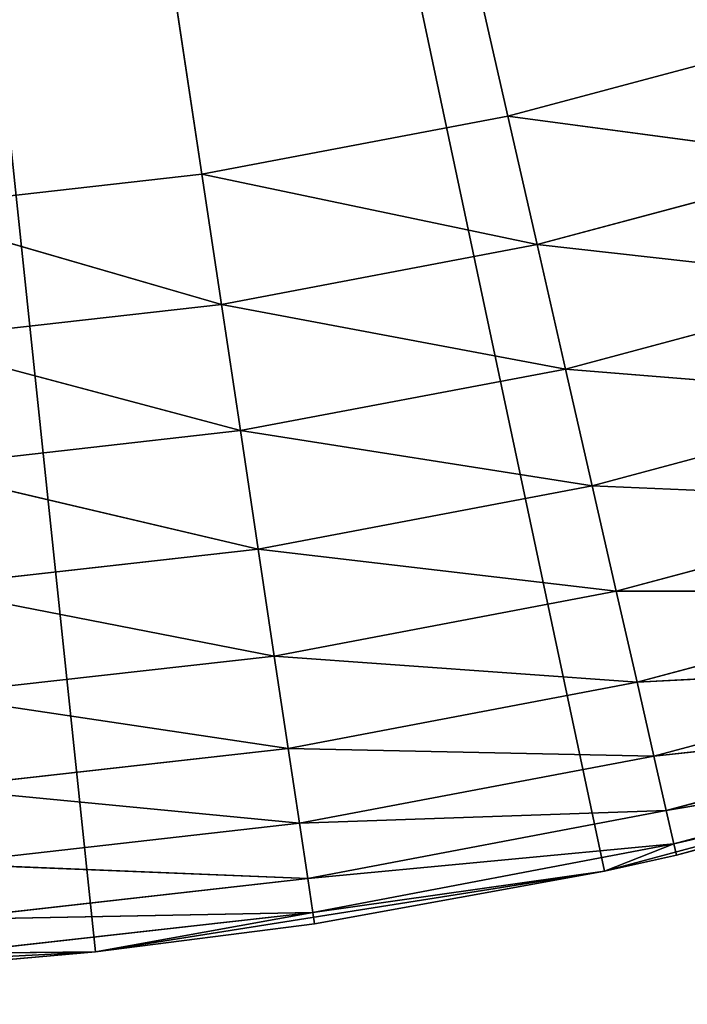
# Model space of a CAD drawing. Header units: centimetres. Extents: x 0.2 to 26.4, y 0 to 13.
# Tile 212 of 256: x 17.833 to 17.9211, y 5.8869 to 6.0169. Entities that reach past the tile are written whole.
import ezdxf

# ---------------------------------------------------------------- set-up
doc = ezdxf.new("R2010")
doc.units = ezdxf.units.CM
doc.header["$LTSCALE"] = 2.54
doc.layers.get('0').update_dxf_attribs({"color": 13})

# ---------------------------------------------------------------- blocks, each defined once
blk = doc.blocks.new('Pojemnik na r_czniki papierowe CRESTO monta_ na_cienny.STL')
at = {"color": 0}
for p, q in [((17.85702, 5.99646, 18.05), (17.77505, 6.54032, 18.05)), ((17.85702, 5.99646, 18.05), (17.77505, 6.54032, 18.05)), ((17.89743, 6.00411, 18.05), (17.77505, 6.54032, 18.05)), ((17.89743, 6.00411, 18.05), (17.77505, 6.54032, 18.05)), ((17.84299, 5.89388, 17.55), (17.77505, 6.54032, 17.55)), ((17.77505, 6.54032, 17.55), (17.91019, 5.90452, 17.55)), ((17.84299, 5.89388, 17.55), (17.77505, 6.54032, 17.55)), ((17.77505, 6.54032, 17.55), (17.91019, 5.90452, 17.55)), ((17.89743, 6.00411, 18.05), (17.93716, 6.01475, 18.05)), ((17.89743, 6.00411, 18.05), (17.93716, 6.01475, 18.05)), ((17.85702, 5.99646, 18.05), (17.89743, 6.00411, 18.05)), ((17.85702, 5.99646, 18.05), (17.89743, 6.00411, 18.05)), ((17.89743, 6.00411, 18.05), (17.94228, 5.99816, 18.04848)), ((17.89743, 6.00411, 18.05), (17.94228, 5.99816, 18.04848)), ((17.89743, 6.00411, 18.05), (17.9013, 5.98718, 18.04848)), ((17.89743, 6.00411, 18.05), (17.9013, 5.98718, 18.04848)), ((17.9013, 5.98718, 18.04848), (17.94228, 5.99816, 18.04848)), ((17.9013, 5.98718, 18.04848), (17.94228, 5.99816, 18.04848)), ((17.81615, 5.99186, 18.05), (17.85702, 5.99646, 18.05)), ((17.81615, 5.99186, 18.05), (17.85702, 5.99646, 18.05)), ((17.9013, 5.98718, 18.04848), (17.85702, 5.99646, 18.05)), ((17.85702, 5.99646, 18.05), (17.85961, 5.97929, 18.04848)), ((17.9013, 5.98718, 18.04848), (17.85702, 5.99646, 18.05)), ((17.85702, 5.99646, 18.05), (17.85961, 5.97929, 18.04848)), ((17.85961, 5.97929, 18.04848), (17.81615, 5.99186, 18.05)), ((17.85961, 5.97929, 18.04848), (17.81615, 5.99186, 18.05)), ((17.9013, 5.98718, 18.04848), (17.85961, 5.97929, 18.04848)), ((17.9013, 5.98718, 18.04848), (17.85961, 5.97929, 18.04848)), ((17.9013, 5.98718, 18.04848), (17.94724, 5.98207, 18.04397)), ((17.9013, 5.98718, 18.04848), (17.94724, 5.98207, 18.04397)), ((17.9013, 5.98718, 18.04848), (17.90504, 5.97076, 18.04397)), ((17.9013, 5.98718, 18.04848), (17.90504, 5.97076, 18.04397)), ((17.90504, 5.97076, 18.04397), (17.94724, 5.98207, 18.04397)), ((17.90504, 5.97076, 18.04397), (17.94724, 5.98207, 18.04397)), ((17.85961, 5.97929, 18.04848), (17.81745, 5.97454, 18.04848)), ((17.85961, 5.97929, 18.04848), (17.81745, 5.97454, 18.04848)), ((17.90504, 5.97076, 18.04397), (17.85961, 5.97929, 18.04848)), ((17.85961, 5.97929, 18.04848), (17.86212, 5.96264, 18.04397)), ((17.90504, 5.97076, 18.04397), (17.85961, 5.97929, 18.04848)), ((17.85961, 5.97929, 18.04848), (17.86212, 5.96264, 18.04397)), ((17.86212, 5.96264, 18.04397), (17.81745, 5.97454, 18.04848)), ((17.86212, 5.96264, 18.04397), (17.81745, 5.97454, 18.04848)), ((17.90504, 5.97076, 18.04397), (17.86212, 5.96264, 18.04397)), ((17.90504, 5.97076, 18.04397), (17.86212, 5.96264, 18.04397)), ((17.90504, 5.97076, 18.04397), (17.9519, 5.96698, 18.0366)), ((17.90504, 5.97076, 18.04397), (17.9519, 5.96698, 18.0366)), ((17.90504, 5.97076, 18.04397), (17.90856, 5.95536, 18.0366)), ((17.90504, 5.97076, 18.04397), (17.90856, 5.95536, 18.0366)), ((17.90856, 5.95536, 18.0366), (17.9519, 5.96698, 18.0366)), ((17.90856, 5.95536, 18.0366), (17.9519, 5.96698, 18.0366)), ((17.86212, 5.96264, 18.04397), (17.8187, 5.95775, 18.04397)), ((17.86212, 5.96264, 18.04397), (17.8187, 5.95775, 18.04397)), ((17.90856, 5.95536, 18.0366), (17.86212, 5.96264, 18.04397)), ((17.86212, 5.96264, 18.04397), (17.86447, 5.94702, 18.0366)), ((17.90856, 5.95536, 18.0366), (17.86212, 5.96264, 18.04397)), ((17.86212, 5.96264, 18.04397), (17.86447, 5.94702, 18.0366)), ((17.86447, 5.94702, 18.0366), (17.8187, 5.95775, 18.04397)), ((17.86447, 5.94702, 18.0366), (17.8187, 5.95775, 18.04397)), ((17.90856, 5.95536, 18.0366), (17.86447, 5.94702, 18.0366)), ((17.90856, 5.95536, 18.0366), (17.86447, 5.94702, 18.0366)), ((17.90856, 5.95536, 18.0366), (17.95611, 5.95333, 18.02661)), ((17.90856, 5.95536, 18.0366), (17.95611, 5.95333, 18.02661)), ((17.90856, 5.95536, 18.0366), (17.91174, 5.94144, 18.02661)), ((17.90856, 5.95536, 18.0366), (17.91174, 5.94144, 18.02661)), ((17.91174, 5.94144, 18.02661), (17.95611, 5.95333, 18.02661)), ((17.91174, 5.94144, 18.02661), (17.95611, 5.95333, 18.02661)), ((17.86447, 5.94702, 18.0366), (17.81988, 5.942, 18.0366)), ((17.86447, 5.94702, 18.0366), (17.81988, 5.942, 18.0366)), ((17.91174, 5.94144, 18.02661), (17.86447, 5.94702, 18.0366)), ((17.86447, 5.94702, 18.0366), (17.8666, 5.9329, 18.02661)), ((17.91174, 5.94144, 18.02661), (17.86447, 5.94702, 18.0366)), ((17.86447, 5.94702, 18.0366), (17.8666, 5.9329, 18.02661)), ((17.8666, 5.9329, 18.02661), (17.81988, 5.942, 18.0366)), ((17.8666, 5.9329, 18.02661), (17.81988, 5.942, 18.0366)), ((17.91174, 5.94144, 18.02661), (17.8666, 5.9329, 18.02661)), ((17.91174, 5.94144, 18.02661), (17.8666, 5.9329, 18.02661)), ((17.91174, 5.94144, 18.02661), (17.95974, 5.94155, 18.01428)), ((17.91174, 5.94144, 18.02661), (17.95974, 5.94155, 18.01428)), ((17.91174, 5.94144, 18.02661), (17.91448, 5.92943, 18.01428)), ((17.91174, 5.94144, 18.02661), (17.91448, 5.92943, 18.01428)), ((17.91448, 5.92943, 18.01428), (17.95974, 5.94155, 18.01428)), ((17.91448, 5.92943, 18.01428), (17.95974, 5.94155, 18.01428)), ((17.8666, 5.9329, 18.02661), (17.82095, 5.92776, 18.02661)), ((17.8666, 5.9329, 18.02661), (17.82095, 5.92776, 18.02661)), ((17.91448, 5.92943, 18.01428), (17.8666, 5.9329, 18.02661)), ((17.8666, 5.9329, 18.02661), (17.86844, 5.92071, 18.01428)), ((17.91448, 5.92943, 18.01428), (17.8666, 5.9329, 18.02661)), ((17.8666, 5.9329, 18.02661), (17.86844, 5.92071, 18.01428)), ((17.91448, 5.92943, 18.01428), (17.96269, 5.932, 18)), ((17.91448, 5.92943, 18.01428), (17.96269, 5.932, 18)), ((17.9167, 5.91968, 18), (17.96269, 5.932, 18)), ((17.9167, 5.91968, 18), (17.96269, 5.932, 18)), ((17.91448, 5.92943, 18.01428), (17.86844, 5.92071, 18.01428)), ((17.91448, 5.92943, 18.01428), (17.86844, 5.92071, 18.01428)), ((17.91448, 5.92943, 18.01428), (17.9167, 5.91968, 18)), ((17.91448, 5.92943, 18.01428), (17.9167, 5.91968, 18)), ((17.86844, 5.92071, 18.01428), (17.82095, 5.92776, 18.02661)), ((17.86844, 5.92071, 18.01428), (17.82095, 5.92776, 18.02661)), ((17.9167, 5.91968, 18), (17.96486, 5.92496, 17.9842)), ((17.9167, 5.91968, 18), (17.96486, 5.92496, 17.9842)), ((17.91834, 5.9125, 17.9842), (17.96486, 5.92496, 17.9842)), ((17.91834, 5.9125, 17.9842), (17.96486, 5.92496, 17.9842)), ((17.91019, 5.90452, 17.55), (17.97591, 5.92213, 17.55)), ((17.91019, 5.90452, 17.55), (17.97591, 5.92213, 17.55)), ((17.97591, 5.92213, 17.55), (17.91968, 5.90662, 17.95)), ((17.97591, 5.92213, 17.55), (17.91968, 5.90662, 17.95)), ((17.86844, 5.92071, 18.01428), (17.82187, 5.91547, 18.01428)), ((17.86844, 5.92071, 18.01428), (17.82187, 5.91547, 18.01428)), ((17.9167, 5.91968, 18), (17.86844, 5.92071, 18.01428)), ((17.86844, 5.92071, 18.01428), (17.86993, 5.91083, 18)), ((17.9167, 5.91968, 18), (17.86844, 5.92071, 18.01428)), ((17.86844, 5.92071, 18.01428), (17.86993, 5.91083, 18)), ((17.91834, 5.9125, 17.9842), (17.96619, 5.92065, 17.96736)), ((17.91834, 5.9125, 17.9842), (17.96619, 5.92065, 17.96736)), ((17.91935, 5.9081, 17.96736), (17.96619, 5.92065, 17.96736)), ((17.91935, 5.9081, 17.96736), (17.96619, 5.92065, 17.96736)), ((17.9167, 5.91968, 18), (17.86993, 5.91083, 18)), ((17.9167, 5.91968, 18), (17.86993, 5.91083, 18)), ((17.9167, 5.91968, 18), (17.91834, 5.9125, 17.9842)), ((17.9167, 5.91968, 18), (17.91834, 5.9125, 17.9842)), ((17.91935, 5.9081, 17.96736), (17.96664, 5.9192, 17.95)), ((17.91935, 5.9081, 17.96736), (17.96664, 5.9192, 17.95)), ((17.96664, 5.9192, 17.95), (17.91968, 5.90662, 17.95)), ((17.96664, 5.9192, 17.95), (17.91968, 5.90662, 17.95)), ((17.86993, 5.91083, 18), (17.82187, 5.91547, 18.01428)), ((17.86993, 5.91083, 18), (17.82187, 5.91547, 18.01428)), ((17.91834, 5.9125, 17.9842), (17.86993, 5.91083, 18)), ((17.91834, 5.9125, 17.9842), (17.86993, 5.91083, 18)), ((17.91834, 5.9125, 17.9842), (17.87102, 5.90354, 17.9842)), ((17.91834, 5.9125, 17.9842), (17.87102, 5.90354, 17.9842)), ((17.91834, 5.9125, 17.9842), (17.91935, 5.9081, 17.96736)), ((17.91834, 5.9125, 17.9842), (17.91935, 5.9081, 17.96736)), ((17.86993, 5.91083, 18), (17.82262, 5.9055, 18)), ((17.86993, 5.91083, 18), (17.82262, 5.9055, 18)), ((17.86993, 5.91083, 18), (17.87102, 5.90354, 17.9842)), ((17.86993, 5.91083, 18), (17.87102, 5.90354, 17.9842)), ((17.91935, 5.9081, 17.96736), (17.87102, 5.90354, 17.9842)), ((17.91935, 5.9081, 17.96736), (17.87102, 5.90354, 17.9842)), ((17.91935, 5.9081, 17.96736), (17.8717, 5.89908, 17.96736)), ((17.91935, 5.9081, 17.96736), (17.8717, 5.89908, 17.96736)), ((17.91935, 5.9081, 17.96736), (17.91019, 5.90452, 17.95)), ((17.91935, 5.9081, 17.96736), (17.91019, 5.90452, 17.95)), ((17.91968, 5.90662, 17.95), (17.91935, 5.9081, 17.96736)), ((17.91968, 5.90662, 17.95), (17.91935, 5.9081, 17.96736)), ((17.91019, 5.90452, 17.55), (17.91968, 5.90662, 17.95)), ((17.91968, 5.90662, 17.95), (17.91019, 5.90452, 17.95)), ((17.91019, 5.90452, 17.55), (17.91968, 5.90662, 17.95)), ((17.91968, 5.90662, 17.95), (17.91019, 5.90452, 17.95)), ((17.87102, 5.90354, 17.9842), (17.82262, 5.9055, 18)), ((17.87102, 5.90354, 17.9842), (17.82262, 5.9055, 18)), ((17.84299, 5.89388, 17.55), (17.91019, 5.90452, 17.55)), ((17.84299, 5.89388, 17.55), (17.91019, 5.90452, 17.55)), ((17.91019, 5.90452, 17.95), (17.8717, 5.89908, 17.96736)), ((17.91019, 5.90452, 17.95), (17.8717, 5.89908, 17.96736)), ((17.91019, 5.90452, 17.55), (17.87192, 5.89758, 17.95)), ((17.91019, 5.90452, 17.55), (17.87192, 5.89758, 17.95)), ((17.91019, 5.90452, 17.95), (17.87192, 5.89758, 17.95)), ((17.91019, 5.90452, 17.95), (17.87192, 5.89758, 17.95)), ((17.91019, 5.90452, 17.55), (17.91019, 5.90452, 17.95)), ((17.91019, 5.90452, 17.55), (17.91019, 5.90452, 17.95)), ((17.87102, 5.90354, 17.9842), (17.82317, 5.89815, 17.9842)), ((17.87102, 5.90354, 17.9842), (17.82317, 5.89815, 17.9842)), ((17.87102, 5.90354, 17.9842), (17.8717, 5.89908, 17.96736)), ((17.87102, 5.90354, 17.9842), (17.8717, 5.89908, 17.96736)), ((17.8717, 5.89908, 17.96736), (17.82317, 5.89815, 17.9842)), ((17.8717, 5.89908, 17.96736), (17.82317, 5.89815, 17.9842)), ((17.8717, 5.89908, 17.96736), (17.82351, 5.89365, 17.96736)), ((17.8717, 5.89908, 17.96736), (17.82351, 5.89365, 17.96736)), ((17.8717, 5.89908, 17.96736), (17.84299, 5.89388, 17.95)), ((17.8717, 5.89908, 17.96736), (17.84299, 5.89388, 17.95)), ((17.87192, 5.89758, 17.95), (17.8717, 5.89908, 17.96736)), ((17.87192, 5.89758, 17.95), (17.8717, 5.89908, 17.96736)), ((17.84299, 5.89388, 17.55), (17.87192, 5.89758, 17.95)), ((17.87192, 5.89758, 17.95), (17.84299, 5.89388, 17.95)), ((17.84299, 5.89388, 17.55), (17.87192, 5.89758, 17.95)), ((17.87192, 5.89758, 17.95), (17.84299, 5.89388, 17.95)), ((17.77505, 5.89032, 17.55), (17.84299, 5.89388, 17.55)), ((17.77505, 5.89032, 17.55), (17.84299, 5.89388, 17.55)), ((17.84299, 5.89388, 17.95), (17.82351, 5.89365, 17.96736)), ((17.84299, 5.89388, 17.95), (17.82351, 5.89365, 17.96736)), ((17.84299, 5.89388, 17.55), (17.82362, 5.89214, 17.95)), ((17.84299, 5.89388, 17.55), (17.82362, 5.89214, 17.95)), ((17.84299, 5.89388, 17.95), (17.82362, 5.89214, 17.95)), ((17.84299, 5.89388, 17.95), (17.82362, 5.89214, 17.95)), ((17.84299, 5.89388, 17.55), (17.84299, 5.89388, 17.95)), ((17.84299, 5.89388, 17.55), (17.84299, 5.89388, 17.95))]:
    blk.add_line(p, q, dxfattribs=at)
mesh = blk.add_polyface(dxfattribs=at)
corners = [(17.97598, 6.02834, 18.05), (17.77505, 6.54032, 18.05), (17.93716, 6.01475, 18.05)]
mesh.append_faces([[corners[k] for k in face] for face in [(0, 1, 2)]], dxfattribs={"color": 0})
mesh = blk.add_polyface(dxfattribs=at)
corners = [(17.85702, 5.99646, 18.05), (17.77505, 6.54032, 18.05), (17.81615, 5.99186, 18.05)]
mesh.append_faces([[corners[k] for k in face] for face in [(0, 1, 2)]], dxfattribs={"color": 0})
mesh = blk.add_polyface(dxfattribs=at)
corners = [(17.89743, 6.00411, 18.05), (17.77505, 6.54032, 18.05), (17.85702, 5.99646, 18.05)]
mesh.append_faces([[corners[k] for k in face] for face in [(0, 1, 2)]], dxfattribs={"color": 0})
mesh = blk.add_polyface(dxfattribs=at)
corners = [(17.93716, 6.01475, 18.05), (17.77505, 6.54032, 18.05), (17.89743, 6.00411, 18.05)]
mesh.append_faces([[corners[k] for k in face] for face in [(0, 1, 2)]], dxfattribs={"color": 0})
mesh = blk.add_polyface(dxfattribs=at)
corners = [(17.91019, 5.90452, 17.55), (17.84299, 5.89388, 17.55), (17.77505, 6.54032, 17.55)]
mesh.append_faces([[corners[k] for k in face] for face in [(0, 1, 2)]], dxfattribs={"color": 0})
mesh = blk.add_polyface(dxfattribs=at)
corners = [(17.84299, 5.89388, 17.55), (17.77505, 5.89032, 17.55), (17.77505, 6.54032, 17.55)]
mesh.append_faces([[corners[k] for k in face] for face in [(0, 1, 2)]], dxfattribs={"color": 0})
mesh = blk.add_polyface(dxfattribs=at)
corners = [(18.10005, 5.9774, 17.55), (18.03942, 5.94651, 17.55), (17.77505, 6.54032, 17.55)]
mesh.append_faces([[corners[k] for k in face] for face in [(0, 1, 2)]], dxfattribs={"color": 0})
mesh = blk.add_polyface(dxfattribs=at)
corners = [(18.03942, 5.94651, 17.55), (17.97591, 5.92213, 17.55), (17.77505, 6.54032, 17.55)]
mesh.append_faces([[corners[k] for k in face] for face in [(0, 1, 2)]], dxfattribs={"color": 0})
mesh = blk.add_polyface(dxfattribs=at)
corners = [(17.97591, 5.92213, 17.55), (17.91019, 5.90452, 17.55), (17.77505, 6.54032, 17.55)]
mesh.append_faces([[corners[k] for k in face] for face in [(0, 1, 2)]], dxfattribs={"color": 0})
mesh = blk.add_polyface(dxfattribs=at)
corners = [(18.20998, 6.05728, 17.55), (18.15711, 6.01446, 17.55), (17.77505, 6.54032, 17.55)]
mesh.append_faces([[corners[k] for k in face] for face in [(0, 1, 2)]], dxfattribs={"color": 0})
mesh = blk.add_polyface(dxfattribs=at)
corners = [(18.15711, 6.01446, 17.55), (18.10005, 5.9774, 17.55), (17.77505, 6.54032, 17.55)]
mesh.append_faces([[corners[k] for k in face] for face in [(0, 1, 2)]], dxfattribs={"color": 0})
mesh = blk.add_polyface(dxfattribs=at)
corners = [(26.17505, 0.04032, 17.45), (17.89475, 6.21143, 17.45), (17.95005, 6.23721, 17.45)]
mesh.append_faces([[corners[k] for k in face] for face in [(0, 1, 2)]], dxfattribs={"color": 0})
mesh = blk.add_polyface(dxfattribs=at)
corners = [(26.17505, 0.04032, 17.55), (17.95005, 6.23721, 17.55), (17.89475, 6.21143, 17.55)]
mesh.append_faces([[corners[k] for k in face] for face in [(0, 1, 2)]], dxfattribs={"color": 0})
mesh = blk.add_polyface(dxfattribs=at)
corners = [(26.17505, 0.04032, 17.45), (0.37505, 0.04032, 17.45), (17.65534, 6.21143, 17.45)]
mesh.append_faces([[corners[k] for k in face] for face in [(0, 1, 2)]], dxfattribs={"color": 0})
mesh = blk.add_polyface(dxfattribs=at)
corners = [(26.17505, 0.04032, 17.45), (17.65534, 6.21143, 17.45), (17.71427, 6.19564, 17.45)]
mesh.append_faces([[corners[k] for k in face] for face in [(0, 1, 2)]], dxfattribs={"color": 0})
mesh = blk.add_polyface(dxfattribs=at)
corners = [(26.17505, 0.04032, 17.45), (17.83582, 6.19564, 17.45), (17.89475, 6.21143, 17.45)]
mesh.append_faces([[corners[k] for k in face] for face in [(0, 1, 2)]], dxfattribs={"color": 0})
mesh = blk.add_polyface(dxfattribs=at)
corners = [(26.17505, 0.04032, 17.55), (17.89475, 6.21143, 17.55), (17.83582, 6.19564, 17.55)]
mesh.append_faces([[corners[k] for k in face] for face in [(0, 1, 2)]], dxfattribs={"color": 0})
mesh = blk.add_polyface(dxfattribs=at)
corners = [(26.17505, 0.04032, 17.45), (17.71427, 6.19564, 17.45), (17.77505, 6.19032, 17.45)]
mesh.append_faces([[corners[k] for k in face] for face in [(0, 1, 2)]], dxfattribs={"color": 0})
mesh = blk.add_polyface(dxfattribs=at)
corners = [(26.17505, 0.04032, 17.45), (17.77505, 6.19032, 17.45), (17.83582, 6.19564, 17.45)]
mesh.append_faces([[corners[k] for k in face] for face in [(0, 1, 2)]], dxfattribs={"color": 0})
mesh = blk.add_polyface(dxfattribs=at)
corners = [(26.17505, 0.04032, 17.55), (17.83582, 6.19564, 17.55), (17.77505, 6.19032, 17.55)]
mesh.append_faces([[corners[k] for k in face] for face in [(0, 1, 2)]], dxfattribs={"color": 0})
mesh = blk.add_polyface(dxfattribs=at)
corners = [(26.17505, 0.04032, 17.55), (17.77505, 6.19032, 17.55), (0.37505, 0.04032, 17.55)]
mesh.append_faces([[corners[k] for k in face] for face in [(0, 1, 2)]], dxfattribs={"color": 0})
mesh = blk.add_polyface(dxfattribs=at)
corners = [(17.94228, 5.99816, 18.04848), (17.93716, 6.01475, 18.05), (17.89743, 6.00411, 18.05)]
mesh.append_faces([[corners[k] for k in face] for face in [(0, 1, 2)]], dxfattribs={"color": 0})
mesh = blk.add_polyface(dxfattribs=at)
corners = [(17.9013, 5.98718, 18.04848), (17.89743, 6.00411, 18.05), (17.85702, 5.99646, 18.05)]
mesh.append_faces([[corners[k] for k in face] for face in [(0, 1, 2)]], dxfattribs={"color": 0})
mesh = blk.add_polyface(dxfattribs=at)
corners = [(17.94228, 5.99816, 18.04848), (17.89743, 6.00411, 18.05), (17.9013, 5.98718, 18.04848)]
mesh.append_faces([[corners[k] for k in face] for face in [(0, 1, 2)]], dxfattribs={"color": 0})
mesh = blk.add_polyface(dxfattribs=at)
corners = [(17.94724, 5.98207, 18.04397), (17.94228, 5.99816, 18.04848), (17.9013, 5.98718, 18.04848)]
mesh.append_faces([[corners[k] for k in face] for face in [(0, 1, 2)]], dxfattribs={"color": 0})
mesh = blk.add_polyface(dxfattribs=at)
corners = [(17.85961, 5.97929, 18.04848), (17.85702, 5.99646, 18.05), (17.81615, 5.99186, 18.05)]
mesh.append_faces([[corners[k] for k in face] for face in [(0, 1, 2)]], dxfattribs={"color": 0})
mesh = blk.add_polyface(dxfattribs=at)
corners = [(17.9013, 5.98718, 18.04848), (17.85702, 5.99646, 18.05), (17.85961, 5.97929, 18.04848)]
mesh.append_faces([[corners[k] for k in face] for face in [(0, 1, 2)]], dxfattribs={"color": 0})
mesh = blk.add_polyface(dxfattribs=at)
corners = [(17.85961, 5.97929, 18.04848), (17.81615, 5.99186, 18.05), (17.81745, 5.97454, 18.04848)]
mesh.append_faces([[corners[k] for k in face] for face in [(0, 1, 2)]], dxfattribs={"color": 0})
mesh = blk.add_polyface(dxfattribs=at)
corners = [(17.90504, 5.97076, 18.04397), (17.9013, 5.98718, 18.04848), (17.85961, 5.97929, 18.04848)]
mesh.append_faces([[corners[k] for k in face] for face in [(0, 1, 2)]], dxfattribs={"color": 0})
mesh = blk.add_polyface(dxfattribs=at)
corners = [(17.94724, 5.98207, 18.04397), (17.9013, 5.98718, 18.04848), (17.90504, 5.97076, 18.04397)]
mesh.append_faces([[corners[k] for k in face] for face in [(0, 1, 2)]], dxfattribs={"color": 0})
mesh = blk.add_polyface(dxfattribs=at)
corners = [(17.9519, 5.96698, 18.0366), (17.94724, 5.98207, 18.04397), (17.90504, 5.97076, 18.04397)]
mesh.append_faces([[corners[k] for k in face] for face in [(0, 1, 2)]], dxfattribs={"color": 0})
mesh = blk.add_polyface(dxfattribs=at)
corners = [(17.86212, 5.96264, 18.04397), (17.85961, 5.97929, 18.04848), (17.81745, 5.97454, 18.04848)]
mesh.append_faces([[corners[k] for k in face] for face in [(0, 1, 2)]], dxfattribs={"color": 0})
mesh = blk.add_polyface(dxfattribs=at)
corners = [(17.90504, 5.97076, 18.04397), (17.85961, 5.97929, 18.04848), (17.86212, 5.96264, 18.04397)]
mesh.append_faces([[corners[k] for k in face] for face in [(0, 1, 2)]], dxfattribs={"color": 0})
mesh = blk.add_polyface(dxfattribs=at)
corners = [(17.86212, 5.96264, 18.04397), (17.81745, 5.97454, 18.04848), (17.8187, 5.95775, 18.04397)]
mesh.append_faces([[corners[k] for k in face] for face in [(0, 1, 2)]], dxfattribs={"color": 0})
mesh = blk.add_polyface(dxfattribs=at)
corners = [(17.90856, 5.95536, 18.0366), (17.90504, 5.97076, 18.04397), (17.86212, 5.96264, 18.04397)]
mesh.append_faces([[corners[k] for k in face] for face in [(0, 1, 2)]], dxfattribs={"color": 0})
mesh = blk.add_polyface(dxfattribs=at)
corners = [(17.9519, 5.96698, 18.0366), (17.90504, 5.97076, 18.04397), (17.90856, 5.95536, 18.0366)]
mesh.append_faces([[corners[k] for k in face] for face in [(0, 1, 2)]], dxfattribs={"color": 0})
mesh = blk.add_polyface(dxfattribs=at)
corners = [(17.95611, 5.95333, 18.02661), (17.9519, 5.96698, 18.0366), (17.90856, 5.95536, 18.0366)]
mesh.append_faces([[corners[k] for k in face] for face in [(0, 1, 2)]], dxfattribs={"color": 0})
mesh = blk.add_polyface(dxfattribs=at)
corners = [(17.86447, 5.94702, 18.0366), (17.86212, 5.96264, 18.04397), (17.8187, 5.95775, 18.04397)]
mesh.append_faces([[corners[k] for k in face] for face in [(0, 1, 2)]], dxfattribs={"color": 0})
mesh = blk.add_polyface(dxfattribs=at)
corners = [(17.90856, 5.95536, 18.0366), (17.86212, 5.96264, 18.04397), (17.86447, 5.94702, 18.0366)]
mesh.append_faces([[corners[k] for k in face] for face in [(0, 1, 2)]], dxfattribs={"color": 0})
mesh = blk.add_polyface(dxfattribs=at)
corners = [(17.86447, 5.94702, 18.0366), (17.8187, 5.95775, 18.04397), (17.81988, 5.942, 18.0366)]
mesh.append_faces([[corners[k] for k in face] for face in [(0, 1, 2)]], dxfattribs={"color": 0})
mesh = blk.add_polyface(dxfattribs=at)
corners = [(17.91174, 5.94144, 18.02661), (17.90856, 5.95536, 18.0366), (17.86447, 5.94702, 18.0366)]
mesh.append_faces([[corners[k] for k in face] for face in [(0, 1, 2)]], dxfattribs={"color": 0})
mesh = blk.add_polyface(dxfattribs=at)
corners = [(17.95611, 5.95333, 18.02661), (17.90856, 5.95536, 18.0366), (17.91174, 5.94144, 18.02661)]
mesh.append_faces([[corners[k] for k in face] for face in [(0, 1, 2)]], dxfattribs={"color": 0})
mesh = blk.add_polyface(dxfattribs=at)
corners = [(17.95974, 5.94155, 18.01428), (17.95611, 5.95333, 18.02661), (17.91174, 5.94144, 18.02661)]
mesh.append_faces([[corners[k] for k in face] for face in [(0, 1, 2)]], dxfattribs={"color": 0})
mesh = blk.add_polyface(dxfattribs=at)
corners = [(17.8666, 5.9329, 18.02661), (17.86447, 5.94702, 18.0366), (17.81988, 5.942, 18.0366)]
mesh.append_faces([[corners[k] for k in face] for face in [(0, 1, 2)]], dxfattribs={"color": 0})
mesh = blk.add_polyface(dxfattribs=at)
corners = [(17.91174, 5.94144, 18.02661), (17.86447, 5.94702, 18.0366), (17.8666, 5.9329, 18.02661)]
mesh.append_faces([[corners[k] for k in face] for face in [(0, 1, 2)]], dxfattribs={"color": 0})
mesh = blk.add_polyface(dxfattribs=at)
corners = [(17.8666, 5.9329, 18.02661), (17.81988, 5.942, 18.0366), (17.82095, 5.92776, 18.02661)]
mesh.append_faces([[corners[k] for k in face] for face in [(0, 1, 2)]], dxfattribs={"color": 0})
mesh = blk.add_polyface(dxfattribs=at)
corners = [(17.91448, 5.92943, 18.01428), (17.91174, 5.94144, 18.02661), (17.8666, 5.9329, 18.02661)]
mesh.append_faces([[corners[k] for k in face] for face in [(0, 1, 2)]], dxfattribs={"color": 0})
mesh = blk.add_polyface(dxfattribs=at)
corners = [(17.95974, 5.94155, 18.01428), (17.91174, 5.94144, 18.02661), (17.91448, 5.92943, 18.01428)]
mesh.append_faces([[corners[k] for k in face] for face in [(0, 1, 2)]], dxfattribs={"color": 0})
mesh = blk.add_polyface(dxfattribs=at)
corners = [(17.91448, 5.92943, 18.01428), (17.96269, 5.932, 18), (17.95974, 5.94155, 18.01428)]
mesh.append_faces([[corners[k] for k in face] for face in [(0, 1, 2)]], dxfattribs={"color": 0})
mesh = blk.add_polyface(dxfattribs=at)
corners = [(17.86844, 5.92071, 18.01428), (17.8666, 5.9329, 18.02661), (17.82095, 5.92776, 18.02661)]
mesh.append_faces([[corners[k] for k in face] for face in [(0, 1, 2)]], dxfattribs={"color": 0})
mesh = blk.add_polyface(dxfattribs=at)
corners = [(17.91448, 5.92943, 18.01428), (17.8666, 5.9329, 18.02661), (17.86844, 5.92071, 18.01428)]
mesh.append_faces([[corners[k] for k in face] for face in [(0, 1, 2)]], dxfattribs={"color": 0})
mesh = blk.add_polyface(dxfattribs=at)
corners = [(17.91448, 5.92943, 18.01428), (17.9167, 5.91968, 18), (17.96269, 5.932, 18)]
mesh.append_faces([[corners[k] for k in face] for face in [(0, 1, 2)]], dxfattribs={"color": 0})
mesh = blk.add_polyface(dxfattribs=at)
corners = [(17.9167, 5.91968, 18), (17.96486, 5.92496, 17.9842), (17.96269, 5.932, 18)]
mesh.append_faces([[corners[k] for k in face] for face in [(0, 1, 2)]], dxfattribs={"color": 0})
mesh = blk.add_polyface(dxfattribs=at)
corners = [(17.86844, 5.92071, 18.01428), (17.9167, 5.91968, 18), (17.91448, 5.92943, 18.01428)]
mesh.append_faces([[corners[k] for k in face] for face in [(0, 1, 2)]], dxfattribs={"color": 0})
mesh = blk.add_polyface(dxfattribs=at)
corners = [(17.86844, 5.92071, 18.01428), (17.82095, 5.92776, 18.02661), (17.82187, 5.91547, 18.01428)]
mesh.append_faces([[corners[k] for k in face] for face in [(0, 1, 2)]], dxfattribs={"color": 0})
mesh = blk.add_polyface(dxfattribs=at)
corners = [(17.9167, 5.91968, 18), (17.91834, 5.9125, 17.9842), (17.96486, 5.92496, 17.9842)]
mesh.append_faces([[corners[k] for k in face] for face in [(0, 1, 2)]], dxfattribs={"color": 0})
mesh = blk.add_polyface(dxfattribs=at)
corners = [(17.91834, 5.9125, 17.9842), (17.96619, 5.92065, 17.96736), (17.96486, 5.92496, 17.9842)]
mesh.append_faces([[corners[k] for k in face] for face in [(0, 1, 2)]], dxfattribs={"color": 0})
mesh = blk.add_polyface(dxfattribs=at)
corners = [(17.91968, 5.90662, 17.95), (17.91019, 5.90452, 17.55), (17.97591, 5.92213, 17.55)]
mesh.append_faces([[corners[k] for k in face] for face in [(0, 1, 2)]], dxfattribs={"color": 0})
mesh = blk.add_polyface(dxfattribs=at)
corners = [(17.91968, 5.90662, 17.95), (17.97591, 5.92213, 17.55), (17.96664, 5.9192, 17.95)]
mesh.append_faces([[corners[k] for k in face] for face in [(0, 1, 2)]], dxfattribs={"color": 0})
mesh = blk.add_polyface(dxfattribs=at)
corners = [(17.82187, 5.91547, 18.01428), (17.86993, 5.91083, 18), (17.86844, 5.92071, 18.01428)]
mesh.append_faces([[corners[k] for k in face] for face in [(0, 1, 2)]], dxfattribs={"color": 0})
mesh = blk.add_polyface(dxfattribs=at)
corners = [(17.86844, 5.92071, 18.01428), (17.86993, 5.91083, 18), (17.9167, 5.91968, 18)]
mesh.append_faces([[corners[k] for k in face] for face in [(0, 1, 2)]], dxfattribs={"color": 0})
mesh = blk.add_polyface(dxfattribs=at)
corners = [(17.91834, 5.9125, 17.9842), (17.91935, 5.9081, 17.96736), (17.96619, 5.92065, 17.96736)]
mesh.append_faces([[corners[k] for k in face] for face in [(0, 1, 2)]], dxfattribs={"color": 0})
mesh = blk.add_polyface(dxfattribs=at)
corners = [(17.91935, 5.9081, 17.96736), (17.96664, 5.9192, 17.95), (17.96619, 5.92065, 17.96736)]
mesh.append_faces([[corners[k] for k in face] for face in [(0, 1, 2)]], dxfattribs={"color": 0})
mesh = blk.add_polyface(dxfattribs=at)
corners = [(17.86993, 5.91083, 18), (17.91834, 5.9125, 17.9842), (17.9167, 5.91968, 18)]
mesh.append_faces([[corners[k] for k in face] for face in [(0, 1, 2)]], dxfattribs={"color": 0})
mesh = blk.add_polyface(dxfattribs=at)
corners = [(17.91935, 5.9081, 17.96736), (17.91968, 5.90662, 17.95), (17.96664, 5.9192, 17.95)]
mesh.append_faces([[corners[k] for k in face] for face in [(0, 1, 2)]], dxfattribs={"color": 0})
mesh = blk.add_polyface(dxfattribs=at)
corners = [(17.82187, 5.91547, 18.01428), (17.82262, 5.9055, 18), (17.86993, 5.91083, 18)]
mesh.append_faces([[corners[k] for k in face] for face in [(0, 1, 2)]], dxfattribs={"color": 0})
mesh = blk.add_polyface(dxfattribs=at)
corners = [(17.86993, 5.91083, 18), (17.87102, 5.90354, 17.9842), (17.91834, 5.9125, 17.9842)]
mesh.append_faces([[corners[k] for k in face] for face in [(0, 1, 2)]], dxfattribs={"color": 0})
mesh = blk.add_polyface(dxfattribs=at)
corners = [(17.87102, 5.90354, 17.9842), (17.91935, 5.9081, 17.96736), (17.91834, 5.9125, 17.9842)]
mesh.append_faces([[corners[k] for k in face] for face in [(0, 1, 2)]], dxfattribs={"color": 0})
mesh = blk.add_polyface(dxfattribs=at)
corners = [(17.82262, 5.9055, 18), (17.87102, 5.90354, 17.9842), (17.86993, 5.91083, 18)]
mesh.append_faces([[corners[k] for k in face] for face in [(0, 1, 2)]], dxfattribs={"color": 0})
mesh = blk.add_polyface(dxfattribs=at)
corners = [(17.87102, 5.90354, 17.9842), (17.8717, 5.89908, 17.96736), (17.91935, 5.9081, 17.96736)]
mesh.append_faces([[corners[k] for k in face] for face in [(0, 1, 2)]], dxfattribs={"color": 0})
mesh = blk.add_polyface(dxfattribs=at)
corners = [(17.8717, 5.89908, 17.96736), (17.91019, 5.90452, 17.95), (17.91935, 5.9081, 17.96736)]
mesh.append_faces([[corners[k] for k in face] for face in [(0, 1, 2)]], dxfattribs={"color": 0})
mesh = blk.add_polyface(dxfattribs=at)
corners = [(17.91935, 5.9081, 17.96736), (17.91019, 5.90452, 17.95), (17.91968, 5.90662, 17.95)]
mesh.append_faces([[corners[k] for k in face] for face in [(0, 1, 2)]], dxfattribs={"color": 0})
mesh = blk.add_polyface(dxfattribs=at)
corners = [(17.91019, 5.90452, 17.95), (17.91019, 5.90452, 17.55), (17.91968, 5.90662, 17.95)]
mesh.append_faces([[corners[k] for k in face] for face in [(0, 1, 2)]], dxfattribs={"color": 0})
mesh = blk.add_polyface(dxfattribs=at)
corners = [(17.82262, 5.9055, 18), (17.82317, 5.89815, 17.9842), (17.87102, 5.90354, 17.9842)]
mesh.append_faces([[corners[k] for k in face] for face in [(0, 1, 2)]], dxfattribs={"color": 0})
mesh = blk.add_polyface(dxfattribs=at)
corners = [(17.87192, 5.89758, 17.95), (17.84299, 5.89388, 17.55), (17.91019, 5.90452, 17.55)]
mesh.append_faces([[corners[k] for k in face] for face in [(0, 1, 2)]], dxfattribs={"color": 0})
mesh = blk.add_polyface(dxfattribs=at)
corners = [(17.8717, 5.89908, 17.96736), (17.87192, 5.89758, 17.95), (17.91019, 5.90452, 17.95)]
mesh.append_faces([[corners[k] for k in face] for face in [(0, 1, 2)]], dxfattribs={"color": 0})
mesh = blk.add_polyface(dxfattribs=at)
corners = [(17.87192, 5.89758, 17.95), (17.91019, 5.90452, 17.55), (17.91019, 5.90452, 17.95)]
mesh.append_faces([[corners[k] for k in face] for face in [(0, 1, 2)]], dxfattribs={"color": 0})
mesh = blk.add_polyface(dxfattribs=at)
corners = [(17.82317, 5.89815, 17.9842), (17.8717, 5.89908, 17.96736), (17.87102, 5.90354, 17.9842)]
mesh.append_faces([[corners[k] for k in face] for face in [(0, 1, 2)]], dxfattribs={"color": 0})
mesh = blk.add_polyface(dxfattribs=at)
corners = [(17.82317, 5.89815, 17.9842), (17.82351, 5.89365, 17.96736), (17.8717, 5.89908, 17.96736)]
mesh.append_faces([[corners[k] for k in face] for face in [(0, 1, 2)]], dxfattribs={"color": 0})
mesh = blk.add_polyface(dxfattribs=at)
corners = [(17.82351, 5.89365, 17.96736), (17.84299, 5.89388, 17.95), (17.8717, 5.89908, 17.96736)]
mesh.append_faces([[corners[k] for k in face] for face in [(0, 1, 2)]], dxfattribs={"color": 0})
mesh = blk.add_polyface(dxfattribs=at)
corners = [(17.8717, 5.89908, 17.96736), (17.84299, 5.89388, 17.95), (17.87192, 5.89758, 17.95)]
mesh.append_faces([[corners[k] for k in face] for face in [(0, 1, 2)]], dxfattribs={"color": 0})
mesh = blk.add_polyface(dxfattribs=at)
corners = [(17.84299, 5.89388, 17.95), (17.84299, 5.89388, 17.55), (17.87192, 5.89758, 17.95)]
mesh.append_faces([[corners[k] for k in face] for face in [(0, 1, 2)]], dxfattribs={"color": 0})
mesh = blk.add_polyface(dxfattribs=at)
corners = [(17.82362, 5.89214, 17.95), (17.77505, 5.89032, 17.55), (17.84299, 5.89388, 17.55)]
mesh.append_faces([[corners[k] for k in face] for face in [(0, 1, 2)]], dxfattribs={"color": 0})
mesh = blk.add_polyface(dxfattribs=at)
corners = [(17.82351, 5.89365, 17.96736), (17.82362, 5.89214, 17.95), (17.84299, 5.89388, 17.95)]
mesh.append_faces([[corners[k] for k in face] for face in [(0, 1, 2)]], dxfattribs={"color": 0})
mesh = blk.add_polyface(dxfattribs=at)
corners = [(17.82362, 5.89214, 17.95), (17.84299, 5.89388, 17.55), (17.84299, 5.89388, 17.95)]
mesh.append_faces([[corners[k] for k in face] for face in [(0, 1, 2)]], dxfattribs={"color": 0})

msp = doc.modelspace()

# ---------------------------------------------------------------- block references
at = {"color": 0}
msp.add_blockref('Pojemnik na r_czniki papierowe CRESTO monta_ na_cienny.STL', (0, 0), dxfattribs=at)

doc.saveas('drawing.dxf')
